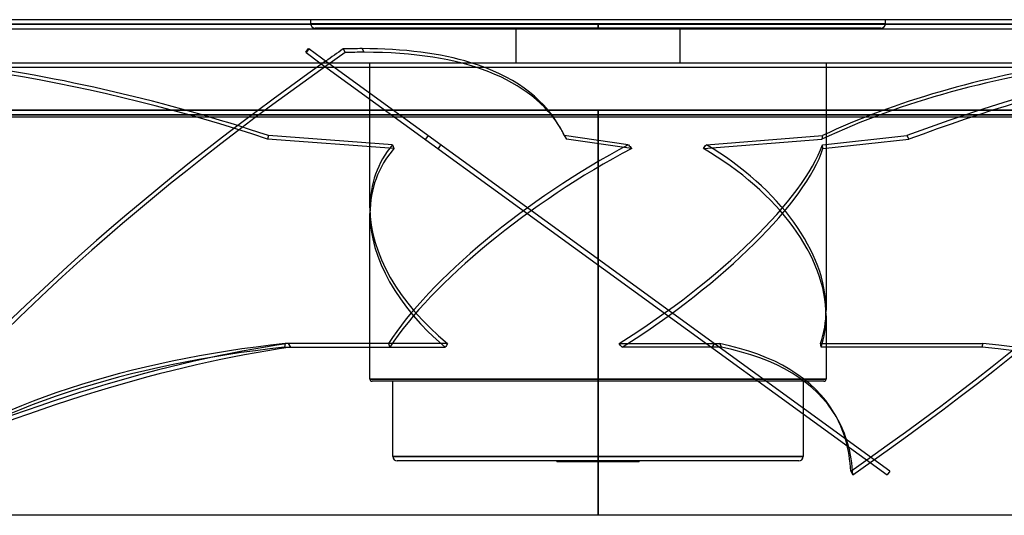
# Model space of a CAD drawing. Header units: millimetres. Extents: x -270 to 270, y -100 to 120.
# Tile 15 of 73: x -128 to 90, y -100 to 9. Entities that reach past the tile are written whole.
import ezdxf

# ---------------------------------------------------------------- set-up
doc = ezdxf.new("R2010")
doc.units = ezdxf.units.MM
doc.layers.add('MAIN-1', color=7, linetype='Continuous')
doc.layers.add('MAIN-2', color=7, linetype='Continuous')

msp = doc.modelspace()

# ---------------------------------------------------------------- linework, layer by layer
at = {"layer": 'MAIN-1'}
for p, q in [((152.4, 9.5), (-152.4, 9.5)), ((153.34, 8.49), (-153.34, 8.49)), ((-152.4, 7.48), (152.4, 7.48)), ((-18.14, 7.48), (-18.14, 0)), ((18.14, 0), (18.14, 7.48)), ((-64.57, 2.29), (-63.98, 3.1)), ((-64.57, 2.29), (-64.47, 2.22)), ((-63.88, 3.03), (-64.47, 2.22)), ((-64.47, 2.22), (-61.41, 0)), ((-63.98, 3.1), (-63.88, 3.03)), ((-59.71, 0), (-63.88, 3.03)), ((-250, 0), (250, 0)), ((-250, -12), (250, -12)), ((0, -12), (0, -100)), ((0, -100), (-202.5, -100)), ((202.5, -100), (0, -100))]:
    msp.add_line(p, q, dxfattribs=at)
for centre, major_axis, start_param, end_param in [((35.29, -43.6), (-221.31, -130.08), -1.353566, -1.334756), ((-189.28, -120.08), (-180.66, -106.19), -2.610203, -2.576986), ((-189.28, -120.08), (-180.66, -106.19), -2.835041, -2.610203)]:
    msp.add_ellipse(centre, major_axis=major_axis, ratio=0.345492, start_param=start_param, end_param=end_param, dxfattribs=at)
at = {"layer": 'MAIN-2'}
for p, q in [((-63.47, 9.5), (-63.47, 8.6)), ((63.47, 8.6), (63.47, 9.5)), ((-153.34, 8.49), (153.34, 8.49)), ((152.01, 8.49), (-152.01, 8.49)), ((-152.01, 8.49), (152.01, 8.49)), ((-63.47, 8.6), (0, 8.6)), ((0, 8.6), (-63.47, 8.6)), ((0, 7.6), (-62.47, 7.6)), ((-18.14, 7.6), (-18.14, 7.48)), ((0, 8.6), (0, 7.6)), ((0, 7.6), (0, 8.6)), ((63.47, 8.6), (0, 8.6)), ((0, 8.6), (63.47, 8.6)), ((62.47, 7.6), (0, 7.6)), ((18.14, 7.48), (18.14, 7.6)), ((-56.29, 3.03), (-55.82, 2.22)), ((-51.65, 2.29), (-52.12, 3.1)), ((-50.38, -32.07), (-50.38, 0)), ((-249, -1), (249, -1)), ((-61.41, 0), (63.88, -91.03)), ((64.47, -90.22), (-59.71, 0)), ((50.38, 0), (50.38, -54.69)), ((0, -10.5), (-201.5, -10.5)), ((-201.5, -10.5), (0, -10.5)), ((0, -100), (0, -10.5)), ((0, -10.5), (0, -100)), ((0, -10.5), (201.5, -10.5)), ((201.5, -10.5), (0, -10.5)), ((0, -11.5), (-202.5, -11.5)), ((-202.5, -11.5), (0, -11.5)), ((0, -11.5), (0, -12)), ((0, -100), (0, -11.5)), ((0, -11.5), (202.5, -11.5)), ((202.5, -11.5), (0, -11.5)), ((-8.15, -14.69), (-8.62, -13.89)), ((-72.8, -16.11), (-72.98, -16.92)), ((-45.09, -18.97), (-72.98, -16.92)), ((-45.42, -18.13), (-72.8, -16.11)), ((-37.53, -16.11), (-38.12, -16.92)), ((6.69, -18.13), (-7.46, -16.11)), ((-7.46, -16.11), (-6.98, -16.92)), ((7.43, -18.97), (-6.98, -16.92)), ((23.27, -18.97), (49.42, -16.92)), ((23.93, -18.13), (49.6, -16.11)), ((49.6, -16.11), (49.42, -16.92)), ((49.55, -18.13), (68.19, -16.11)), ((49.68, -18.97), (68.66, -16.92)), ((68.19, -16.11), (68.66, -16.92)), ((-50.38, -69.9), (-50.38, -33.31)), ((50.38, -55.93), (50.38, -69.9)), ((-69.09, -62.07), (-69.27, -62.88)), ((-69.27, -62.88), (-33.75, -62.88)), ((-33.24, -62.07), (-69.09, -62.07)), ((-46.27, -62.07), (-68.42, -62.07)), ((-68.42, -62.07), (-67.95, -62.88)), ((-67.95, -62.88), (-46, -62.88)), ((4.65, -62.07), (26.8, -62.07)), ((27.28, -62.88), (5.32, -62.88)), ((25.72, -62.07), (25.14, -62.88)), ((25.14, -62.88), (25.14, -62.88)), ((25.72, -62.07), (25.72, -62.07)), ((26.8, -62.07), (27.28, -62.88)), ((49.14, -62.07), (84.99, -62.07)), ((84.81, -62.88), (49.29, -62.88)), ((84.99, -62.07), (84.81, -62.88)), ((0, -69.9), (-50.38, -69.9)), ((-50.38, -69.9), (0, -69.9)), ((0, -70.4), (-49.88, -70.4)), ((-45.34, -87), (-45.34, -70.4)), ((50.38, -69.9), (0, -69.9)), ((0, -70.4), (0, -69.9)), ((0, -70.4), (0, -69.9)), ((0, -69.9), (50.38, -69.9)), ((49.88, -70.4), (0, -70.4)), ((45.34, -70.4), (45.34, -87)), ((52.65, -78.24), (52.17, -77.43)), ((0, -87), (-45.34, -87)), ((-45.34, -87), (0, -87)), ((0, -88), (-44.34, -88)), ((-9.07, -88.1), (-9.07, -88)), ((-9.07, -88.1), (9.07, -88.1)), ((0, -88), (0, -87)), ((0, -88), (0, -87)), ((45.34, -87), (0, -87)), ((0, -87), (45.34, -87)), ((44.34, -88), (0, -88)), ((9.07, -88), (9.07, -88.1)), ((55.82, -90.22), (56.29, -91.03)), ((64.47, -90.22), (63.88, -91.03))]:
    msp.add_line(p, q, dxfattribs=at)
for centre, radius, start, end in [((-62.47, 8.6), 1, 180, 270), ((62.47, 8.6), 1, 270, 0), ((-49.88, -69.9), 0.5, 180.0002, 270), ((49.88, -69.9), 0.5, 270, 359.9998), ((-44.34, -87), 1, 180, 269.9999), ((44.34, -87), 1, 270.0001, 0)]:
    msp.add_arc(centre, radius, start, end, dxfattribs=at)
for centre, major_axis, ratio, start_param, end_param in [((-135.65, -120.88), (204.47, -45.91), 0.559017, 1.386648, 1.952701), ((35.77, -44.4), (221.31, 130.08), 0.345492, 1.788027, 2.416345), ((-188.81, -120.88), (180.66, 106.19), 0.345492, 0.53139, 0.564607), ((-188.81, -120.88), (180.66, 106.19), 0.345492, 0.000106, 0.53139), ((-35.77, -43.6), (-221.31, -130.08), 0.345492, 1.788027, 2.416345), ((-35.29, -44.4), (221.31, 130.08), 0.345492, -1.353566, -0.725247), ((18.48, -120.08), (-180.66, -106.19), 0.345492, -2.605292, -2.04415), ((18.96, -120.88), (180.66, 106.19), 0.345492, 0.535042, 1.097443), ((35.29, -43.6), (-221.31, -130.08), 0.345492, -1.334756, -0.725247), ((-135.47, -120.08), (-204.47, 45.91), 0.559017, -1.754945, -1.41373), ((-189.28, -120.08), (-180.66, -106.19), 0.345492, -3.141486, -2.835041), ((200.53, -120.88), (204.47, -45.91), 0.559017, 2.145884, 2.518754), ((200.71, -120.08), (-204.47, 45.91), 0.559017, -0.964054, -0.622838), ((-189.28, -120.08), (-180.66, -106.19), 0.345492, 3.106929, 3.141699), ((-188.81, -120.88), (180.66, 106.19), 0.345492, -0.034664, 0.000106), ((0, -43.38), (48.83, -19.51), 0.634095, 2.942304, 3.389752), ((0, -44.62), (48.83, -19.51), 0.634095, 2.927491, 3.389752), ((0, -43.38), (49.33, 33.35), 0.305615, 1.233774, 2.531335), ((0, -44.62), (49.33, 33.35), 0.305615, 1.218961, 2.517817), ((0, 22.11), (15.86, 69.27), 0.69025, 2.338523, 2.353337), ((0, 22.11), (50.13, 70.04), 0.071462, 2.232884, 2.247697), ((0, -43.38), (49.33, 33.35), 0.305615, -1.682164, -0.384604), ((0, -44.62), (49.33, 33.35), 0.305615, -1.668647, -0.36979), ((0, 22.11), (47.81, -69.27), 0.229289, -1.116755, -1.101942), ((0, 22.11), (33.75, 67.6), 0.553182, -1.927092, -1.912279), ((0, -44.62), (48.83, -19.51), 0.634095, 0.24816, 1.33874), ((0, -43.38), (48.83, -19.51), 0.634095, 0.24816, 1.323926), ((0, 22.11), (43.15, -68.17), 0.381266, 0.708189, 0.723003), ((0, -43.38), (48.83, -19.51), 0.634095, -2.893433, -2.043321), ((0, -44.62), (48.83, -19.51), 0.634095, -2.893433, -2.056838), ((0, -43.38), (48.83, -19.51), 0.634095, 0.026366, 0.24816), ((0, -44.62), (48.83, -19.51), 0.634095, 0.039883, 0.24816), ((-183.83, -183.62), (-180.66, -106.19), 0.345492, -2.447579, -1.900047), ((-183.35, -184.43), (-180.66, -106.19), 0.345492, -2.447579, -1.900047), ((14.7, -184.43), (-204.47, 45.91), 0.559017, -1.026268, -0.478736), ((14.88, -183.62), (-204.47, 45.91), 0.559017, -1.026268, -0.478736), ((0, -97.48), (45.9, -67.9), 0.305615, -2.310483, -2.296966), ((0, -97.48), (26.86, 67.21), 0.634095, 1.283003, 1.29652), ((0, -97.48), (45.9, -67.9), 0.305615, 1.889499, 1.903016), ((-128.49, -183.62), (-180.66, -106.19), 0.345492, -3.141592, -2.772827), ((-128.02, -184.43), (-180.66, -106.19), 0.345492, -3.141592, -2.772827), ((0, -97.48), (26.86, 67.21), 0.634095, -0.800201, -0.786684), ((104.24, -184.43), (-204.47, 45.91), 0.559017, -1.899048, -1.351516), ((104.42, -183.62), (-204.47, 45.91), 0.559017, -1.899048, -1.351516), ((-128.49, -183.62), (-180.66, -106.19), 0.345492, 2.962826, 3.141593), ((-128.02, -184.43), (-180.66, -106.19), 0.345492, 2.962826, 3.141593)]:
    msp.add_ellipse(centre, major_axis=major_axis, ratio=ratio, start_param=start_param, end_param=end_param, dxfattribs=at)

doc.saveas('drawing.dxf')
